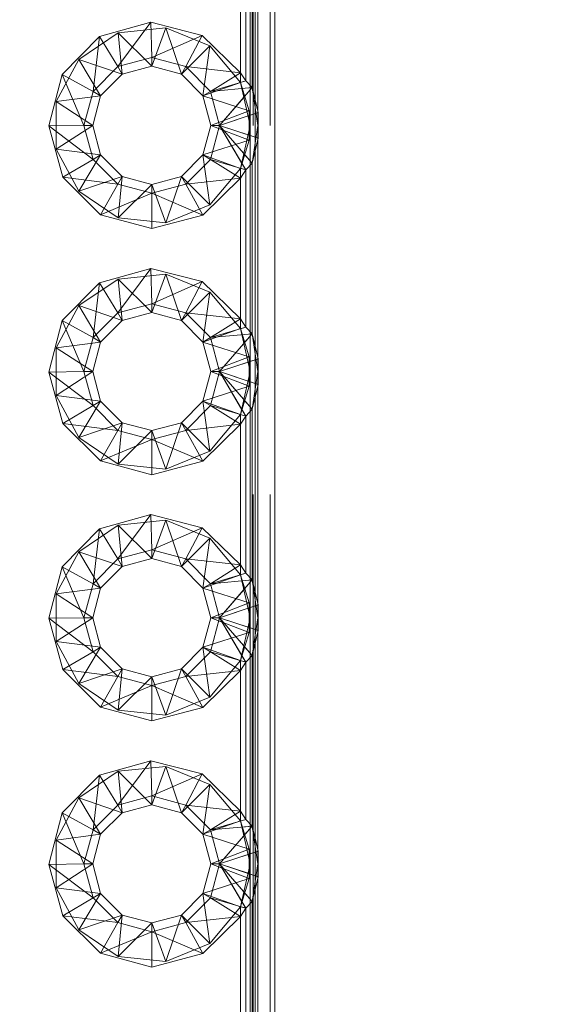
# Paper-space layout 'Layout1' of a CAD drawing. Extents: x -2 to 935, y -36 to 422.
# Tile 11 of 53: x 70.52 to 71.6, y 311.64 to 313.64. Entities that reach past the tile are written whole.
import ezdxf

# ---------------------------------------------------------------- set-up
doc = ezdxf.new("R2010")
doc.units = 0
doc.linetypes.add('ACAD_ISO02W100', pattern=[15, 12, -3])
doc.layers.get('0').update_dxf_attribs({"linetype": 'CONTINUOUS'})
doc.layers.get('DEFPOINTS').update_dxf_attribs({"color": 132, "linetype": 'CONTINUOUS'})
doc.layers.add('SS_1.ET-HALA_TaO-JD-LAVKA-ZEBRIK', color=9, linetype='CONTINUOUS', lineweight=13)
doc.layers.add('SS_KOTY', color=3, linetype='CONTINUOUS', lineweight=25)
doc.styles.add('ROMANS', font='romans.shx', dxfattribs={"width": 0.8})
doc.dimstyles.new('A-1_(2.5)_50AS', dxfattribs={"dimtxt": 2.5, "dimasz": 2, "dimexe": 1, "dimexo": 2, "dimgap": 0, "dimtad": 0, "dimdec": 1, "dimlfac": 50, "dimrnd": 1, "dimtxsty": 'ROMANS', "dimblk1": 'OBLIQUE', "dimblk2": 'OBLIQUE', "dimsah": 1, "dimcen": 2, "dimclrd": 256, "dimclre": 256, "dimclrt": 256, "dimadec": 1, "dimazin": 2, "dimtfac": 0.714286, "dimtdec": 1, "dimtmove": 0, "dimatfit": 3, "dimldrblk": 'OPEN', "dimfxl": 1, "dimtvp": 1.142857, "dimtfill": 1, "dimtolj": 1, "dimlwd": -1, "dimlwe": -1, "dimarcsym": 0})

# ---------------------------------------------------------------- blocks, each defined once
blk = doc.blocks.new('_Oblique')
at = {"color": 0, "linetype": 'ByBlock', "lineweight": -2}
blk.add_line((-0.5, -0.5), (0.5, 0.5), dxfattribs=at)
blk = doc.blocks.new('*D20')
at = {"layer": 'DEFPOINTS', "color": 0, "transparency": 16777216}
for p in [(51.0305, 325.9703), (64.5392, 325.9703, -9790), (73.5392, 296.9703, -9801.32)]:
    blk.add_point(p, dxfattribs=at)
at = {"layer": 'SS_KOTY', "transparency": 16777216}
for p, q in [((62.5392, 325.9703), (50.0305, 325.9703)), ((51.0305, 296.9703), (51.0305, 325.9703)), ((71.5392, 296.9703), (50.0305, 296.9703))]:
    blk.add_line(p, q, dxfattribs=at)
at = {"layer": 'SS_KOTY', "transparency": 16777216, "xscale": 2, "yscale": 2, "zscale": 2}
for p, rotation in [((51.0305, 325.9703), 90), ((51.0305, 296.9703), 270)]:
    blk.add_blockref('_Oblique', p, dxfattribs=dict(at, rotation=rotation))
at = {"layer": 'SS_KOTY', "transparency": 16777216, "insert": (48.1734, 311.4703), "char_height": 2.5, "attachment_point": 5, "rotation": 90, "style": 'ROMANS', "bg_fill": 3, "box_fill_scale": 1.1, "bg_fill_color": 256, "bg_fill_true_color": 13158600, "bg_fill_transparency": 0}
blk.add_mtext('\\A1;1450', dxfattribs=at)
blk = doc.blocks.new('_OPEN')
at = {"color": 0, "linetype": 'ByBlock'}
for p, q in [((-1, 0.1667), (0, 0)), ((0, 0), (-1, -0.1667)), ((0, 0), (-1, 0))]:
    blk.add_line(p, q, dxfattribs=at)

psp = doc.layouts.get("Layout1")

# ---------------------------------------------------------------- dimensions: what is measured, and where the dimension line sits
at = {"layer": 'SS_KOTY'}
dim = psp.add_linear_dim(base=(51.0305, 325.9703), p1=(73.5392, 296.9703, -9801.32), p2=(64.5392, 325.9703, -9790), angle=90, dimstyle='A-1_(2.5)_50AS', override={"dimtmove": 1}, dxfattribs=at)
dim.commit()
dim.dimension.update_dxf_attribs({"geometry": '*D20', "text_midpoint": (48.1734, 311.4703)})

# ---------------------------------------------------------------- next in the draw order: linework, layer by layer
at = {"layer": 'SS_1.ET-HALA_TaO-JD-LAVKA-ZEBRIK', "color": 9, "linetype": 'ACAD_ISO02W100', "ltscale": 0.25}
for p, q in [((70.9952, 309.6703), (70.9952, 317.6703)), ((71.0298, 309.6703), (71.0298, 317.6703)), ((70.9892, 317.4203), (70.9892, 309.9203)), ((71.0044, 317.4203), (71.0044, 309.9203)), ((70.6406, 313.5542), (70.721, 313.6083)), ((70.721, 313.6083), (70.8174, 313.6183)), ((70.721, 313.6083), (70.7292, 313.5242)), ((70.721, 313.6083), (70.7892, 313.5403)), ((70.8174, 313.6183), (70.7892, 313.5403)), ((70.8174, 313.6183), (70.8492, 313.5242)), ((70.8174, 313.6183), (70.9071, 313.5818)), ((70.8492, 313.5242), (70.9071, 313.5818)), ((70.8931, 313.4803), (70.9071, 313.5818)), ((70.9071, 313.5818), (70.9692, 313.5075)), ((70.5951, 313.4687), (70.6406, 313.5542)), ((70.6406, 313.5542), (70.6852, 313.4803)), ((70.6406, 313.5542), (70.7292, 313.5242)), ((70.9692, 313.5075), (70.9692, 313.5274)), ((70.8931, 313.4803), (70.9692, 313.5075)), ((70.9692, 313.5073), (70.98, 313.5106)), ((70.9692, 313.5075), (70.9892, 313.4203)), ((70.9869, 313.4502), (70.9692, 313.5075)), ((70.5951, 313.4687), (70.6852, 313.4803)), ((70.9869, 313.4502), (70.8931, 313.4803)), ((70.972, 313.4951), (70.973, 313.4951)), ((70.9779, 313.4793), (70.9931, 313.497)), ((70.9931, 313.497), (71.0044, 313.4203)), ((70.5951, 313.4687), (70.6692, 313.4203)), ((70.5951, 313.3719), (70.5951, 313.4687)), ((70.9271, 313.4203), (70.9761, 313.4772)), ((70.9761, 313.4772), (70.9779, 313.4793)), ((71.0055, 313.4464), (70.9992, 313.4722)), ((70.9092, 313.4203), (70.9869, 313.4502)), ((70.9877, 313.4404), (70.9848, 313.4395)), ((70.9892, 313.4203), (70.9869, 313.4502)), ((70.9869, 313.3903), (70.9869, 313.4502)), ((70.9992, 313.4443), (70.9877, 313.4404)), ((71.0055, 313.4464), (70.9992, 313.4443)), ((71.0008, 313.4448), (70.9992, 313.4443)), ((71.0055, 313.4464), (71.0008, 313.4448)), ((71.0055, 313.4464), (71.0044, 313.4203)), ((71.0055, 313.3942), (71.0055, 313.4464)), ((70.6692, 313.4203), (70.5951, 313.3719)), ((70.9092, 313.4203), (70.9869, 313.3903)), ((70.9848, 313.4395), (70.9271, 313.4203)), ((70.9717, 313.3442), (70.9271, 313.4203)), ((70.9761, 313.3633), (70.9271, 313.4203)), ((70.9271, 313.4203), (70.9848, 313.4011)), ((70.9892, 313.4203), (70.9692, 313.3331)), ((70.9869, 313.3903), (70.9892, 313.4203)), ((71.0044, 313.4203), (70.9931, 313.3436)), ((71.0044, 313.4203), (71.0055, 313.3942)), ((70.9848, 313.4011), (70.9877, 313.4002)), ((70.9877, 313.4002), (70.9992, 313.3963)), ((70.8931, 313.3603), (70.9869, 313.3903)), ((70.9692, 313.3331), (70.9869, 313.3903)), ((70.9992, 313.3963), (71.0008, 313.3958)), ((70.9992, 313.3963), (71.0055, 313.3942)), ((70.9992, 313.3684), (71.0055, 313.3942)), ((71.0008, 313.3958), (71.0055, 313.3942)), ((70.6406, 313.2864), (70.5951, 313.3719)), ((70.6852, 313.3603), (70.5951, 313.3719)), ((70.6852, 313.3603), (70.6406, 313.2864)), ((70.9071, 313.2588), (70.8931, 313.3603)), ((70.9692, 313.3331), (70.8931, 313.3603)), ((70.9779, 313.3613), (70.9761, 313.3633)), ((70.9931, 313.3436), (70.9779, 313.3613)), ((70.9723, 313.3432), (70.9717, 313.3442)), ((70.98, 313.33), (70.9723, 313.3432)), ((70.9692, 313.3331), (70.9071, 313.2588)), ((70.98, 313.33), (70.9692, 313.3332)), ((70.9692, 313.3132), (70.9692, 313.3331)), ((70.7292, 313.3164), (70.6406, 313.2864)), ((70.7292, 313.3164), (70.721, 313.2323)), ((70.7892, 313.3003), (70.721, 313.2323)), ((70.7892, 313.3003), (70.8174, 313.2223)), ((70.8174, 313.2223), (70.8492, 313.3164)), ((70.9071, 313.2588), (70.8492, 313.3164)), ((70.721, 313.2323), (70.6406, 313.2864)), ((70.9071, 313.2588), (70.8174, 313.2223)), ((70.8174, 313.2223), (70.721, 313.2323)), ((70.6406, 313.0542), (70.721, 313.1083)), ((70.721, 313.1083), (70.8174, 313.1183)), ((70.721, 313.1083), (70.7292, 313.0242)), ((70.721, 313.1083), (70.7892, 313.0403)), ((70.8174, 313.1183), (70.7892, 313.0403)), ((70.8174, 313.1183), (70.8492, 313.0242)), ((70.8174, 313.1183), (70.9071, 313.0818)), ((70.8492, 313.0242), (70.9071, 313.0818)), ((70.8931, 312.9803), (70.9071, 313.0818)), ((70.9071, 313.0818), (70.9692, 313.0075)), ((70.5951, 312.9687), (70.6406, 313.0542)), ((70.6406, 313.0542), (70.6852, 312.9803)), ((70.6406, 313.0542), (70.7292, 313.0242)), ((70.9692, 313.0075), (70.9692, 313.0274)), ((70.8931, 312.9803), (70.9692, 313.0075)), ((70.9692, 313.0073), (70.98, 313.0106)), ((70.9692, 313.0075), (70.9892, 312.9203)), ((70.9869, 312.9502), (70.9692, 313.0075)), ((70.6852, 312.9803), (70.5951, 312.9687)), ((70.9869, 312.9502), (70.8931, 312.9803)), ((70.973, 312.9951), (70.972, 312.9951)), ((70.9779, 312.9793), (70.9931, 312.997)), ((70.9931, 312.997), (71.0044, 312.9203)), ((70.5951, 312.9687), (70.6692, 312.9203)), ((70.5951, 312.8719), (70.5951, 312.9687)), ((70.9271, 312.9203), (70.9761, 312.9772)), ((70.9761, 312.9772), (70.9779, 312.9793)), ((71.0055, 312.9464), (70.9992, 312.9722)), ((70.9092, 312.9203), (70.9869, 312.9502)), ((70.9877, 312.9404), (70.9848, 312.9395)), ((70.9892, 312.9203), (70.9869, 312.9502)), ((70.9869, 312.8903), (70.9869, 312.9502)), ((70.9992, 312.9443), (70.9877, 312.9404)), ((71.0055, 312.9464), (70.9992, 312.9443)), ((71.0008, 312.9448), (70.9992, 312.9443)), ((71.0055, 312.9464), (71.0008, 312.9448)), ((71.0055, 312.9464), (71.0044, 312.9203)), ((71.0055, 312.8942), (71.0055, 312.9464)), ((70.6692, 312.9203), (70.5951, 312.8719)), ((70.9869, 312.8903), (70.9092, 312.9203)), ((70.9848, 312.9395), (70.9271, 312.9203)), ((70.9717, 312.8442), (70.9271, 312.9203)), ((70.9761, 312.8633), (70.9271, 312.9203)), ((70.9271, 312.9203), (70.9848, 312.9011)), ((70.9892, 312.9203), (70.9692, 312.8331)), ((70.9869, 312.8903), (70.9892, 312.9203)), ((71.0044, 312.9203), (70.9992, 312.8847)), ((71.0044, 312.9203), (71.0055, 312.8942)), ((70.9848, 312.9011), (70.9877, 312.9002)), ((70.9877, 312.9002), (70.9992, 312.8963)), ((70.8931, 312.8603), (70.9869, 312.8903)), ((70.9692, 312.8331), (70.9869, 312.8903)), ((70.9992, 312.8847), (70.9931, 312.8436)), ((70.9992, 312.8963), (71.0008, 312.8958)), ((70.9992, 312.8963), (71.0055, 312.8942)), ((70.9992, 312.8684), (71.0055, 312.8942)), ((71.0008, 312.8958), (71.0055, 312.8942)), ((70.6406, 312.7864), (70.5951, 312.8719)), ((70.6852, 312.8603), (70.5951, 312.8719)), ((70.6852, 312.8603), (70.6406, 312.7864)), ((70.9071, 312.7588), (70.8931, 312.8603)), ((70.9692, 312.8331), (70.8931, 312.8603)), ((70.9779, 312.8613), (70.9761, 312.8633)), ((70.9931, 312.8436), (70.9779, 312.8613)), ((70.9723, 312.8432), (70.9717, 312.8442)), ((70.98, 312.83), (70.9723, 312.8432)), ((70.9692, 312.8331), (70.9071, 312.7588)), ((70.9692, 312.8132), (70.9692, 312.8331)), ((70.7292, 312.8164), (70.6406, 312.7864)), ((70.7292, 312.8164), (70.721, 312.7323)), ((70.7892, 312.8003), (70.721, 312.7323)), ((70.7892, 312.8003), (70.8174, 312.7223)), ((70.8174, 312.7223), (70.8492, 312.8164)), ((70.9071, 312.7588), (70.8492, 312.8164)), ((70.721, 312.7323), (70.6406, 312.7864)), ((70.9071, 312.7588), (70.8174, 312.7223)), ((70.8174, 312.7223), (70.721, 312.7323)), ((70.6406, 312.5542), (70.721, 312.6083)), ((70.721, 312.6083), (70.8174, 312.6183)), ((70.721, 312.6083), (70.7292, 312.5242)), ((70.721, 312.6083), (70.7892, 312.5403)), ((70.8174, 312.6183), (70.7892, 312.5403)), ((70.8174, 312.6183), (70.8492, 312.5242)), ((70.8174, 312.6183), (70.9071, 312.5818)), ((70.8492, 312.5242), (70.9071, 312.5818)), ((70.8931, 312.4803), (70.9071, 312.5818)), ((70.9071, 312.5818), (70.9692, 312.5075)), ((70.5951, 312.4687), (70.6406, 312.5542)), ((70.6406, 312.5542), (70.6852, 312.4803)), ((70.6406, 312.5542), (70.7292, 312.5242)), ((70.9692, 312.5075), (70.9692, 312.5274)), ((70.8931, 312.4803), (70.9692, 312.5075)), ((70.9692, 312.5073), (70.98, 312.5106)), ((70.9692, 312.5075), (70.9892, 312.4203)), ((70.9869, 312.4502), (70.9692, 312.5075)), ((70.5951, 312.4687), (70.6852, 312.4803)), ((70.9869, 312.4502), (70.8931, 312.4803)), ((70.972, 312.4951), (70.973, 312.4951)), ((70.9779, 312.4793), (70.9931, 312.497)), ((70.9931, 312.497), (71.0044, 312.4203)), ((70.5951, 312.4687), (70.6692, 312.4203)), ((70.5951, 312.3719), (70.5951, 312.4687)), ((70.9271, 312.4203), (70.9761, 312.4772)), ((70.9761, 312.4772), (70.9779, 312.4793)), ((71.0055, 312.4464), (70.9992, 312.4722)), ((70.9092, 312.4203), (70.9869, 312.4502)), ((70.9848, 312.4395), (70.9877, 312.4404)), ((70.9892, 312.4203), (70.9869, 312.4502)), ((70.9869, 312.3903), (70.9869, 312.4502)), ((70.9877, 312.4404), (70.9992, 312.4443)), ((70.9992, 312.4443), (71.0055, 312.4464)), ((70.9992, 312.4443), (71.0008, 312.4448)), ((71.0008, 312.4448), (71.0055, 312.4464)), ((71.0044, 312.4203), (71.0055, 312.4464)), ((71.0055, 312.3942), (71.0055, 312.4464)), ((70.6692, 312.4203), (70.5951, 312.3719)), ((70.9092, 312.4203), (70.9869, 312.3903)), ((70.9271, 312.4203), (70.9848, 312.4395)), ((70.9717, 312.3442), (70.9271, 312.4203)), ((70.9761, 312.3633), (70.9271, 312.4203)), ((70.9271, 312.4203), (70.9848, 312.4011)), ((70.9892, 312.4203), (70.9692, 312.3331)), ((70.9869, 312.3903), (70.9892, 312.4203)), ((71.0044, 312.4203), (70.9992, 312.3847)), ((71.0044, 312.4203), (71.0055, 312.3942)), ((70.9848, 312.4011), (70.9877, 312.4002)), ((70.9877, 312.4002), (70.9992, 312.3963)), ((70.8931, 312.3603), (70.9869, 312.3903)), ((70.9692, 312.3331), (70.9869, 312.3903)), ((70.9992, 312.3847), (70.9931, 312.3436)), ((70.9992, 312.3963), (71.0008, 312.3958)), ((70.9992, 312.3963), (71.0055, 312.3942)), ((70.9992, 312.3684), (71.0055, 312.3942)), ((71.0008, 312.3958), (71.0055, 312.3942)), ((70.6406, 312.2864), (70.5951, 312.3719)), ((70.6852, 312.3603), (70.5951, 312.3719)), ((70.6852, 312.3603), (70.6406, 312.2864)), ((70.9071, 312.2588), (70.8931, 312.3603)), ((70.9692, 312.3331), (70.8931, 312.3603)), ((70.9779, 312.3613), (70.9761, 312.3633)), ((70.9931, 312.3436), (70.9779, 312.3613)), ((70.9723, 312.3432), (70.9717, 312.3442)), ((70.98, 312.33), (70.9723, 312.3432)), ((70.9692, 312.3331), (70.9071, 312.2588)), ((70.98, 312.33), (70.9692, 312.3332)), ((70.9692, 312.3132), (70.9692, 312.3331)), ((70.7292, 312.3164), (70.6406, 312.2864)), ((70.7292, 312.3164), (70.721, 312.2323)), ((70.721, 312.2323), (70.7892, 312.3003)), ((70.7892, 312.3003), (70.8174, 312.2223)), ((70.8174, 312.2223), (70.8492, 312.3164)), ((70.9071, 312.2588), (70.8492, 312.3164)), ((70.721, 312.2323), (70.6406, 312.2864)), ((70.9071, 312.2588), (70.8174, 312.2223)), ((70.8174, 312.2223), (70.721, 312.2323)), ((70.6406, 312.0542), (70.721, 312.1083)), ((70.721, 312.1083), (70.8174, 312.1183)), ((70.721, 312.1083), (70.7292, 312.0242)), ((70.721, 312.1083), (70.7892, 312.0403)), ((70.8174, 312.1183), (70.7892, 312.0403)), ((70.8174, 312.1183), (70.8492, 312.0242)), ((70.8174, 312.1183), (70.9071, 312.0818)), ((70.8492, 312.0242), (70.9071, 312.0818)), ((70.8931, 311.9803), (70.9071, 312.0818)), ((70.9071, 312.0818), (70.9692, 312.0075)), ((70.5951, 311.9687), (70.6406, 312.0542)), ((70.6406, 312.0542), (70.6852, 311.9803)), ((70.6406, 312.0542), (70.7292, 312.0242)), ((70.9692, 312.0075), (70.9692, 312.0274)), ((70.8931, 311.9803), (70.9692, 312.0075)), ((70.9692, 312.0075), (70.9892, 311.9203)), ((70.9869, 311.9502), (70.9692, 312.0075)), ((70.5951, 311.9687), (70.6852, 311.9803)), ((70.9869, 311.9502), (70.8931, 311.9803)), ((70.972, 311.9951), (70.973, 311.9951)), ((70.973, 311.9951), (70.9931, 311.997)), ((70.9779, 311.9793), (70.9931, 311.997)), ((70.9931, 311.997), (70.9992, 311.9559)), ((70.5951, 311.9687), (70.6692, 311.9203)), ((70.5951, 311.8719), (70.5951, 311.9687)), ((70.9271, 311.9203), (70.9761, 311.9772)), ((70.9761, 311.9772), (70.9779, 311.9793)), ((71.0055, 311.9464), (70.9992, 311.9722)), ((70.9092, 311.9203), (70.9869, 311.9502)), ((70.9848, 311.9395), (70.9877, 311.9404)), ((70.9892, 311.9203), (70.9869, 311.9502)), ((70.9869, 311.8903), (70.9869, 311.9502)), ((70.9877, 311.9404), (70.9992, 311.9443)), ((70.9992, 311.9559), (71.0044, 311.9203)), ((70.9992, 311.9443), (71.0055, 311.9464)), ((70.9992, 311.9443), (71.0008, 311.9448)), ((71.0008, 311.9448), (71.0055, 311.9464)), ((71.0044, 311.9203), (71.0055, 311.9464)), ((71.0055, 311.8942), (71.0055, 311.9464)), ((70.6692, 311.9203), (70.5951, 311.8719)), ((70.9092, 311.9203), (70.9869, 311.8903)), ((70.9271, 311.9203), (70.9848, 311.9395)), ((70.9717, 311.8442), (70.9271, 311.9203)), ((70.9761, 311.8633), (70.9271, 311.9203)), ((70.9271, 311.9203), (70.9848, 311.9011)), ((70.9892, 311.9203), (70.9692, 311.8331)), ((70.9869, 311.8903), (70.9892, 311.9203)), ((71.0044, 311.9203), (70.9931, 311.8436)), ((71.0044, 311.9203), (71.0055, 311.8942)), ((70.9848, 311.9011), (70.9877, 311.9002)), ((70.9877, 311.9002), (70.9992, 311.8963)), ((70.8931, 311.8603), (70.9869, 311.8903)), ((70.9692, 311.8331), (70.9869, 311.8903)), ((70.9992, 311.8963), (71.0008, 311.8958)), ((70.9992, 311.8963), (71.0055, 311.8942)), ((70.9992, 311.8684), (71.0055, 311.8942)), ((71.0008, 311.8958), (71.0055, 311.8942)), ((70.6406, 311.7864), (70.5951, 311.8719)), ((70.6852, 311.8603), (70.5951, 311.8719)), ((70.6852, 311.8603), (70.6406, 311.7864)), ((70.9071, 311.7588), (70.8931, 311.8603)), ((70.9692, 311.8331), (70.8931, 311.8603)), ((70.9779, 311.8613), (70.9761, 311.8633)), ((70.9931, 311.8436), (70.9779, 311.8613)), ((70.9723, 311.8432), (70.9717, 311.8442)), ((70.98, 311.83), (70.9723, 311.8432)), ((70.9692, 311.8331), (70.9071, 311.7588)), ((70.98, 311.83), (70.9692, 311.8332)), ((70.9692, 311.8132), (70.9692, 311.8331)), ((70.7292, 311.8164), (70.6406, 311.7864)), ((70.7292, 311.8164), (70.721, 311.7323)), ((70.7892, 311.8003), (70.721, 311.7323)), ((70.7892, 311.8003), (70.8174, 311.7223)), ((70.8174, 311.7223), (70.8492, 311.8164)), ((70.9071, 311.7588), (70.8492, 311.8164)), ((70.721, 311.7323), (70.6406, 311.7864)), ((70.9071, 311.7588), (70.8174, 311.7223)), ((70.8174, 311.7223), (70.721, 311.7323))]:
    psp.add_line(p, q, dxfattribs=at)
at = {"layer": 'SS_1.ET-HALA_TaO-JD-LAVKA-ZEBRIK', "color": 5, "linetype": 'Continuous', "ltscale": 0.25}
for p, q in [((70.9992, 317.6703), (70.9992, 309.6703)), ((71.0392, 309.6703), (71.0392, 317.6703)), ((70.9931, 313.497), (70.9931, 313.8436)), ((70.98, 313.5106), (70.98, 313.83)), ((70.9692, 313.5274), (70.9692, 313.8132)), ((70.683, 313.6008), (70.7871, 313.6297)), ((70.7871, 313.6297), (70.7202, 313.5397)), ((70.7871, 313.6297), (70.7892, 313.5582)), ((70.7871, 313.6297), (70.8918, 313.6029)), ((70.6071, 313.5238), (70.683, 313.6008)), ((70.683, 313.6008), (70.6698, 313.4892)), ((70.683, 313.6008), (70.7202, 313.5397)), ((70.8918, 313.6029), (70.7892, 313.5582)), ((70.8581, 313.5397), (70.8918, 313.6029)), ((70.8918, 313.6029), (70.9692, 313.5274)), ((70.7202, 313.5397), (70.7892, 313.5582)), ((70.7292, 313.5242), (70.7892, 313.5403)), ((70.7892, 313.5582), (70.8581, 313.5397)), ((70.7892, 313.5582), (70.7892, 313.5403)), ((70.7892, 313.5403), (70.8492, 313.5242)), ((70.5797, 313.4193), (70.6071, 313.5238)), ((70.6071, 313.5238), (70.6513, 313.4203)), ((70.6071, 313.5238), (70.6698, 313.4892)), ((70.6698, 313.4892), (70.7202, 313.5397)), ((70.6852, 313.4803), (70.7292, 313.5242)), ((70.7292, 313.5242), (70.7202, 313.5397)), ((70.8581, 313.5397), (70.8492, 313.5242)), ((70.8492, 313.5242), (70.8931, 313.4803)), ((70.9086, 313.4892), (70.8581, 313.5397)), ((70.8581, 313.5397), (70.9692, 313.5274)), ((70.9086, 313.4892), (70.9692, 313.5274)), ((70.9692, 313.5274), (70.98, 313.5106)), ((70.9086, 313.4892), (70.98, 313.5106)), ((70.9931, 313.497), (70.98, 313.5106)), ((70.6513, 313.4203), (70.6698, 313.4892)), ((70.6692, 313.4203), (70.6852, 313.4803)), ((70.6698, 313.4892), (70.6852, 313.4803)), ((70.8931, 313.4803), (70.9086, 313.4892)), ((70.8931, 313.4803), (70.9092, 313.4203)), ((70.9086, 313.4892), (70.9931, 313.497)), ((70.9271, 313.4203), (70.9086, 313.4892)), ((70.9271, 313.4203), (70.9931, 313.497)), ((70.9992, 313.4722), (70.9931, 313.497)), ((70.9992, 313.4443), (70.9271, 313.4203)), ((70.6513, 313.4203), (70.5797, 313.4193)), ((70.6698, 313.3513), (70.6513, 313.4203)), ((70.6692, 313.4203), (70.6513, 313.4203)), ((70.6852, 313.3603), (70.6692, 313.4203)), ((70.9092, 313.4203), (70.8931, 313.3603)), ((70.9086, 313.3513), (70.9271, 313.4203)), ((70.9271, 313.4203), (70.9092, 313.4203)), ((70.98, 313.33), (70.9271, 313.4203)), ((70.9931, 313.3436), (70.9271, 313.4203)), ((70.9271, 313.4203), (70.9992, 313.3963)), ((70.6081, 313.315), (70.5797, 313.4193)), ((70.6698, 313.3513), (70.5797, 313.4193)), ((70.6698, 313.3513), (70.6852, 313.3603)), ((70.7292, 313.3164), (70.6852, 313.3603)), ((70.8931, 313.3603), (70.8492, 313.3164)), ((70.8931, 313.3603), (70.9086, 313.3513)), ((70.9931, 313.3436), (70.9992, 313.3684)), ((70.6081, 313.315), (70.6698, 313.3513)), ((70.7202, 313.3009), (70.6698, 313.3513)), ((70.9086, 313.3513), (70.8581, 313.3009)), ((70.9692, 313.3132), (70.9086, 313.3513)), ((70.98, 313.33), (70.9086, 313.3513)), ((70.9931, 313.3436), (70.98, 313.33)), ((70.9931, 312.997), (70.9931, 313.3436)), ((70.98, 313.33), (70.9692, 313.3132)), ((70.98, 313.0106), (70.98, 313.33)), ((70.6847, 313.2387), (70.6081, 313.315)), ((70.7202, 313.3009), (70.6081, 313.315)), ((70.7202, 313.3009), (70.6847, 313.2387)), ((70.7292, 313.3164), (70.7202, 313.3009)), ((70.7892, 313.2824), (70.7202, 313.3009)), ((70.7892, 313.3003), (70.7292, 313.3164)), ((70.8492, 313.3164), (70.7892, 313.3003)), ((70.8581, 313.3009), (70.7892, 313.2824)), ((70.7892, 313.3003), (70.7892, 313.2824)), ((70.8581, 313.3009), (70.8492, 313.3164)), ((70.9692, 313.3132), (70.8581, 313.3009)), ((70.8581, 313.3009), (70.8927, 313.2382)), ((70.9692, 313.3132), (70.8927, 313.2382)), ((70.9692, 313.0274), (70.9692, 313.3132)), ((70.7892, 313.2824), (70.6847, 313.2387)), ((70.8927, 313.2382), (70.7892, 313.2824)), ((70.7892, 313.2824), (70.7892, 313.2108)), ((70.7892, 313.2108), (70.6847, 313.2387)), ((70.8927, 313.2382), (70.7892, 313.2108)), ((70.683, 313.1008), (70.7871, 313.1297)), ((70.7871, 313.1297), (70.7202, 313.0397)), ((70.7871, 313.1297), (70.7892, 313.0582)), ((70.7871, 313.1297), (70.8918, 313.1029)), ((70.6071, 313.0238), (70.683, 313.1008)), ((70.683, 313.1008), (70.6698, 312.9892)), ((70.683, 313.1008), (70.7202, 313.0397)), ((70.8918, 313.1029), (70.7892, 313.0582)), ((70.8581, 313.0397), (70.8918, 313.1029)), ((70.8918, 313.1029), (70.9692, 313.0274)), ((70.7202, 313.0397), (70.7892, 313.0582)), ((70.7292, 313.0242), (70.7892, 313.0403)), ((70.7892, 313.0582), (70.8581, 313.0397)), ((70.7892, 313.0582), (70.7892, 313.0403)), ((70.7892, 313.0403), (70.8492, 313.0242)), ((70.5797, 312.9193), (70.6071, 313.0238)), ((70.6071, 313.0238), (70.6513, 312.9203)), ((70.6071, 313.0238), (70.6698, 312.9892)), ((70.6698, 312.9892), (70.7202, 313.0397)), ((70.6852, 312.9803), (70.7292, 313.0242)), ((70.7202, 313.0397), (70.7292, 313.0242)), ((70.8581, 313.0397), (70.8492, 313.0242)), ((70.8492, 313.0242), (70.8931, 312.9803)), ((70.8581, 313.0397), (70.9086, 312.9892)), ((70.8581, 313.0397), (70.9692, 313.0274)), ((70.9086, 312.9892), (70.9692, 313.0274)), ((70.9692, 313.0274), (70.98, 313.0106)), ((70.9086, 312.9892), (70.98, 313.0106)), ((70.9931, 312.997), (70.98, 313.0106)), ((70.6513, 312.9203), (70.6698, 312.9892)), ((70.6692, 312.9203), (70.6852, 312.9803)), ((70.6698, 312.9892), (70.6852, 312.9803)), ((70.8931, 312.9803), (70.9086, 312.9892)), ((70.8931, 312.9803), (70.9092, 312.9203)), ((70.9931, 312.997), (70.9086, 312.9892)), ((70.9271, 312.9203), (70.9086, 312.9892)), ((70.9271, 312.9203), (70.9931, 312.997)), ((70.9992, 312.9722), (70.9931, 312.997)), ((70.9992, 312.9443), (70.9271, 312.9203)), ((70.5797, 312.9193), (70.6513, 312.9203)), ((70.6513, 312.9203), (70.6698, 312.8513)), ((70.6692, 312.9203), (70.6513, 312.9203)), ((70.6852, 312.8603), (70.6692, 312.9203)), ((70.9092, 312.9203), (70.8931, 312.8603)), ((70.9086, 312.8513), (70.9271, 312.9203)), ((70.9271, 312.9203), (70.9092, 312.9203)), ((70.98, 312.83), (70.9271, 312.9203)), ((70.9931, 312.8436), (70.9271, 312.9203)), ((70.9271, 312.9203), (70.9992, 312.8963)), ((70.6081, 312.815), (70.5797, 312.9193)), ((70.5797, 312.9193), (70.6698, 312.8513)), ((70.6852, 312.8603), (70.6698, 312.8513)), ((70.7292, 312.8164), (70.6852, 312.8603)), ((70.8931, 312.8603), (70.8492, 312.8164)), ((70.9086, 312.8513), (70.8931, 312.8603)), ((70.9931, 312.8436), (70.9992, 312.8684)), ((70.6698, 312.8513), (70.6081, 312.815)), ((70.6698, 312.8513), (70.7202, 312.8009)), ((70.9086, 312.8513), (70.8581, 312.8009)), ((70.9692, 312.8132), (70.9086, 312.8513)), ((70.98, 312.83), (70.9086, 312.8513)), ((70.98, 312.83), (70.9931, 312.8436)), ((70.9931, 312.497), (70.9931, 312.8436)), ((70.9692, 312.8132), (70.98, 312.83)), ((70.98, 312.5106), (70.98, 312.83)), ((70.6847, 312.7387), (70.6081, 312.815)), ((70.7202, 312.8009), (70.6081, 312.815)), ((70.7202, 312.8009), (70.6847, 312.7387)), ((70.7292, 312.8164), (70.7202, 312.8009)), ((70.7202, 312.8009), (70.7892, 312.7824)), ((70.7892, 312.8003), (70.7292, 312.8164)), ((70.8492, 312.8164), (70.7892, 312.8003)), ((70.7892, 312.7824), (70.8581, 312.8009)), ((70.7892, 312.8003), (70.7892, 312.7824)), ((70.8492, 312.8164), (70.8581, 312.8009)), ((70.8581, 312.8009), (70.9692, 312.8132)), ((70.8581, 312.8009), (70.8927, 312.7382)), ((70.9692, 312.8132), (70.8927, 312.7382)), ((70.9692, 312.5274), (70.9692, 312.8132)), ((70.7892, 312.7824), (70.6847, 312.7387)), ((70.7892, 312.7824), (70.8927, 312.7382)), ((70.7892, 312.7824), (70.7892, 312.7108)), ((70.7892, 312.7108), (70.6847, 312.7387)), ((70.8927, 312.7382), (70.7892, 312.7108)), ((70.683, 312.6008), (70.7871, 312.6297)), ((70.7871, 312.6297), (70.7202, 312.5397)), ((70.7871, 312.6297), (70.7892, 312.5582)), ((70.7871, 312.6297), (70.8918, 312.6029)), ((70.6071, 312.5238), (70.683, 312.6008)), ((70.683, 312.6008), (70.6698, 312.4892)), ((70.683, 312.6008), (70.7202, 312.5397)), ((70.8918, 312.6029), (70.7892, 312.5582)), ((70.8918, 312.6029), (70.8581, 312.5397)), ((70.8918, 312.6029), (70.9692, 312.5274)), ((70.7892, 312.5582), (70.7202, 312.5397)), ((70.7292, 312.5242), (70.7892, 312.5403)), ((70.8581, 312.5397), (70.7892, 312.5582)), ((70.7892, 312.5582), (70.7892, 312.5403)), ((70.7892, 312.5403), (70.8492, 312.5242)), ((70.5797, 312.4193), (70.6071, 312.5238)), ((70.6071, 312.5238), (70.6513, 312.4203)), ((70.6071, 312.5238), (70.6698, 312.4892)), ((70.7202, 312.5397), (70.6698, 312.4892)), ((70.6852, 312.4803), (70.7292, 312.5242)), ((70.7202, 312.5397), (70.7292, 312.5242)), ((70.8581, 312.5397), (70.8492, 312.5242)), ((70.8492, 312.5242), (70.8931, 312.4803)), ((70.8581, 312.5397), (70.9086, 312.4892)), ((70.8581, 312.5397), (70.9692, 312.5274)), ((70.9086, 312.4892), (70.9692, 312.5274)), ((70.9692, 312.5274), (70.98, 312.5106)), ((70.9086, 312.4892), (70.98, 312.5106)), ((70.9931, 312.497), (70.98, 312.5106)), ((70.6698, 312.4892), (70.6513, 312.4203)), ((70.6692, 312.4203), (70.6852, 312.4803)), ((70.6698, 312.4892), (70.6852, 312.4803)), ((70.8931, 312.4803), (70.9086, 312.4892)), ((70.8931, 312.4803), (70.9092, 312.4203)), ((70.9086, 312.4892), (70.9931, 312.497)), ((70.9086, 312.4892), (70.9271, 312.4203)), ((70.9271, 312.4203), (70.9931, 312.497)), ((70.9992, 312.4722), (70.9931, 312.497)), ((70.9271, 312.4203), (70.9992, 312.4443)), ((70.5797, 312.4193), (70.6513, 312.4203)), ((70.6513, 312.4203), (70.6698, 312.3513)), ((70.6513, 312.4203), (70.6692, 312.4203)), ((70.6852, 312.3603), (70.6692, 312.4203)), ((70.9092, 312.4203), (70.8931, 312.3603)), ((70.9086, 312.3513), (70.9271, 312.4203)), ((70.9092, 312.4203), (70.9271, 312.4203)), ((70.98, 312.33), (70.9271, 312.4203)), ((70.9931, 312.3436), (70.9271, 312.4203)), ((70.9271, 312.4203), (70.9992, 312.3963)), ((70.6081, 312.315), (70.5797, 312.4193)), ((70.5797, 312.4193), (70.6698, 312.3513)), ((70.6698, 312.3513), (70.6852, 312.3603)), ((70.7292, 312.3164), (70.6852, 312.3603)), ((70.8931, 312.3603), (70.8492, 312.3164)), ((70.8931, 312.3603), (70.9086, 312.3513)), ((70.9931, 312.3436), (70.9992, 312.3684)), ((70.6698, 312.3513), (70.6081, 312.315)), ((70.6698, 312.3513), (70.7202, 312.3009)), ((70.9086, 312.3513), (70.8581, 312.3009)), ((70.9692, 312.3132), (70.9086, 312.3513)), ((70.98, 312.33), (70.9086, 312.3513)), ((70.98, 312.33), (70.9931, 312.3436)), ((70.9931, 311.997), (70.9931, 312.3436)), ((70.9692, 312.3132), (70.98, 312.33)), ((70.98, 312.0106), (70.98, 312.33)), ((70.6847, 312.2387), (70.6081, 312.315)), ((70.7202, 312.3009), (70.6081, 312.315)), ((70.7202, 312.3009), (70.6847, 312.2387)), ((70.7292, 312.3164), (70.7202, 312.3009)), ((70.7202, 312.3009), (70.7892, 312.2824)), ((70.7892, 312.3003), (70.7292, 312.3164)), ((70.8492, 312.3164), (70.7892, 312.3003)), ((70.7892, 312.2824), (70.8581, 312.3009)), ((70.7892, 312.3003), (70.7892, 312.2824)), ((70.8492, 312.3164), (70.8581, 312.3009)), ((70.8581, 312.3009), (70.9692, 312.3132)), ((70.8581, 312.3009), (70.8927, 312.2382)), ((70.9692, 312.3132), (70.8927, 312.2382)), ((70.9692, 312.0274), (70.9692, 312.3132)), ((70.7892, 312.2824), (70.6847, 312.2387)), ((70.7892, 312.2824), (70.8927, 312.2382)), ((70.7892, 312.2824), (70.7892, 312.2108)), ((70.7892, 312.2108), (70.6847, 312.2387)), ((70.8927, 312.2382), (70.7892, 312.2108)), ((70.683, 312.1008), (70.7871, 312.1297)), ((70.7871, 312.1297), (70.7202, 312.0397)), ((70.7871, 312.1297), (70.7892, 312.0582)), ((70.7871, 312.1297), (70.8918, 312.1029)), ((70.6071, 312.0238), (70.683, 312.1008)), ((70.683, 312.1008), (70.6698, 311.9892)), ((70.683, 312.1008), (70.7202, 312.0397)), ((70.8918, 312.1029), (70.7892, 312.0582)), ((70.8918, 312.1029), (70.8581, 312.0397)), ((70.8918, 312.1029), (70.9692, 312.0274)), ((70.7892, 312.0582), (70.7202, 312.0397)), ((70.7292, 312.0242), (70.7892, 312.0403)), ((70.8581, 312.0397), (70.7892, 312.0582)), ((70.7892, 312.0582), (70.7892, 312.0403)), ((70.7892, 312.0403), (70.8492, 312.0242)), ((70.5797, 311.9193), (70.6071, 312.0238)), ((70.6071, 312.0238), (70.6513, 311.9203)), ((70.6071, 312.0238), (70.6698, 311.9892)), ((70.7202, 312.0397), (70.6698, 311.9892)), ((70.6852, 311.9803), (70.7292, 312.0242)), ((70.7202, 312.0397), (70.7292, 312.0242)), ((70.8581, 312.0397), (70.8492, 312.0242)), ((70.8492, 312.0242), (70.8931, 311.9803)), ((70.8581, 312.0397), (70.9086, 311.9892)), ((70.9692, 312.0274), (70.8581, 312.0397)), ((70.9086, 311.9892), (70.9692, 312.0274)), ((70.9692, 312.0274), (70.98, 312.0106)), ((70.9086, 311.9892), (70.98, 312.0106)), ((70.9931, 311.997), (70.98, 312.0106)), ((70.6698, 311.9892), (70.6513, 311.9203)), ((70.6692, 311.9203), (70.6852, 311.9803)), ((70.6698, 311.9892), (70.6852, 311.9803)), ((70.8931, 311.9803), (70.9086, 311.9892)), ((70.8931, 311.9803), (70.9092, 311.9203)), ((70.9086, 311.9892), (70.9931, 311.997)), ((70.9086, 311.9892), (70.9271, 311.9203)), ((70.9271, 311.9203), (70.9931, 311.997)), ((70.9992, 311.9722), (70.9931, 311.997)), ((70.9271, 311.9203), (70.9992, 311.9443)), ((70.5797, 311.9193), (70.6513, 311.9203)), ((70.6513, 311.9203), (70.6698, 311.8513)), ((70.6513, 311.9203), (70.6692, 311.9203)), ((70.6852, 311.8603), (70.6692, 311.9203)), ((70.9092, 311.9203), (70.8931, 311.8603)), ((70.9086, 311.8513), (70.9271, 311.9203)), ((70.9092, 311.9203), (70.9271, 311.9203)), ((70.98, 311.83), (70.9271, 311.9203)), ((70.9931, 311.8436), (70.9271, 311.9203)), ((70.9271, 311.9203), (70.9992, 311.8963)), ((70.6081, 311.815), (70.5797, 311.9193)), ((70.5797, 311.9193), (70.6698, 311.8513)), ((70.6698, 311.8513), (70.6852, 311.8603)), ((70.7292, 311.8164), (70.6852, 311.8603)), ((70.8931, 311.8603), (70.8492, 311.8164)), ((70.9086, 311.8513), (70.8931, 311.8603)), ((70.9931, 311.8436), (70.9992, 311.8684)), ((70.6698, 311.8513), (70.6081, 311.815)), ((70.6698, 311.8513), (70.7202, 311.8009)), ((70.9086, 311.8513), (70.8581, 311.8009)), ((70.9086, 311.8513), (70.9692, 311.8132)), ((70.98, 311.83), (70.9086, 311.8513)), ((70.9931, 311.8436), (70.98, 311.83)), ((70.9931, 311.497), (70.9931, 311.8436)), ((70.9692, 311.8132), (70.98, 311.83)), ((70.98, 311.5106), (70.98, 311.83)), ((70.6847, 311.7387), (70.6081, 311.815)), ((70.7202, 311.8009), (70.6081, 311.815)), ((70.7202, 311.8009), (70.6847, 311.7387)), ((70.7292, 311.8164), (70.7202, 311.8009)), ((70.7202, 311.8009), (70.7892, 311.7824)), ((70.7892, 311.8003), (70.7292, 311.8164)), ((70.8492, 311.8164), (70.7892, 311.8003)), ((70.7892, 311.7824), (70.8581, 311.8009)), ((70.7892, 311.8003), (70.7892, 311.7824)), ((70.8492, 311.8164), (70.8581, 311.8009)), ((70.8581, 311.8009), (70.9692, 311.8132)), ((70.8581, 311.8009), (70.8927, 311.7382)), ((70.9692, 311.8132), (70.8927, 311.7382)), ((70.9692, 311.5274), (70.9692, 311.8132)), ((70.7892, 311.7824), (70.6847, 311.7387)), ((70.7892, 311.7824), (70.8927, 311.7382)), ((70.7892, 311.7824), (70.7892, 311.7108)), ((70.7892, 311.7108), (70.6847, 311.7387)), ((70.8927, 311.7382), (70.7892, 311.7108))]:
    psp.add_line(p, q, dxfattribs=at)

doc.saveas('drawing.dxf')
